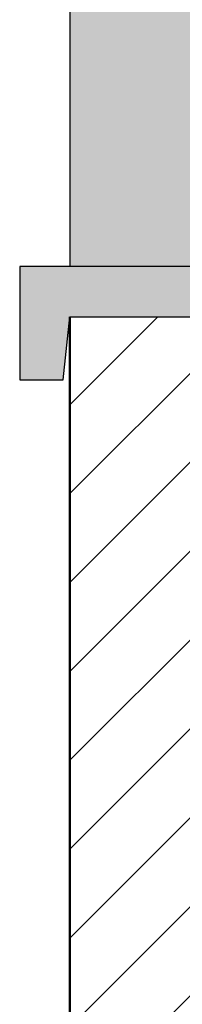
# Model space of a CAD drawing. Header units: metres. Extents: x -28.2 to 13.6, y -1.6 to 5.9.
# Tile 74 of 159: x -15.49 to -15.4253, y 3.9766 to 4.3681. Entities that reach past the tile are written whole.
import ezdxf

# ---------------------------------------------------------------- set-up
doc = ezdxf.new("R2010")
doc.units = ezdxf.units.M
doc.layers.add('A-DETL', color=7, linetype='Continuous', lineweight=5, true_color=0x00a600)
doc.layers.add('A-DETL-GENF', color=7, linetype='Continuous', lineweight=5)

msp = doc.modelspace()

# ---------------------------------------------------------------- hatches: boundary and pattern name
at = {"layer": 'A-DETL-GENF', "true_color": 0xffee7f}
h = msp.add_hatch(color=41, dxfattribs=at)
h.paths.add_polyline_path([(-11.23504, 2.84663), (-11.23504, 2.8825), (-15.31504, 3.4942), (-15.31503, 3.46974), (-11.23505, 2.84663)])
h.paths.add_polyline_path([(-11.23504, 2.99187), (-11.23504, 5.225), (-15.47004, 5.225), (-15.47004, 4.27), (-15.29504, 4.27), (-15.29504, 4.225), (-15.31241, 4.225), (-15.31504, 4.25), (-15.31463, 3.60381), (-11.23568, 2.99197)])
at = {"layer": 'A-DETL-GENF', "true_color": 0xc0c0c0}
msp.add_hatch(color=9, dxfattribs=at).paths.add_polyline_path([(-15.47267, 4.225), (-15.47004, 4.25), (-15.31504, 4.25), (-15.31241, 4.225), (-15.29504, 4.225), (-15.29504, 4.27), (-15.49004, 4.27), (-15.49004, 4.225)])
at = {"layer": 'A-DETL-GENF', "true_color": 0x808080}
h = msp.add_hatch(dxfattribs=at)
h.set_pattern_fill('FP_1', color=8, style=0, pattern_type=2)
h.set_pattern_definition([(45, (-14.575, 2.812), (-0.01767767, 0.01767767), [])])
h.paths.add_polyline_path([(-15.46504, 2.65), (-15.31504, 2.65), (-15.31504, 4.25), (-15.47004, 4.25), (-15.47004, 2.65), (-15.46754, 2.65)])

# ---------------------------------------------------------------- linework, layer by layer
at = {"layer": 'A-DETL', "color": 7, "lineweight": 30}
msp.add_line((-15.47004, 5.225), (-15.47004, 4.27), dxfattribs=at)
at = {"layer": 'A-DETL', "color": 7, "lineweight": 25}
for p, q in [((-15.29504, 4.27), (-15.49004, 4.27)), ((-15.49004, 4.27), (-15.49004, 4.225)), ((-15.47267, 4.225), (-15.47004, 4.25)), ((-15.47004, 4.25), (-15.31504, 4.25)), ((-15.49004, 4.225), (-15.47267, 4.225))]:
    msp.add_line(p, q, dxfattribs=at)
at = {"layer": 'A-DETL', "color": 7, "lineweight": 50}
msp.add_line((-15.47004, 4.25), (-15.47004, 2.65), dxfattribs=at)

doc.saveas('drawing.dxf')
